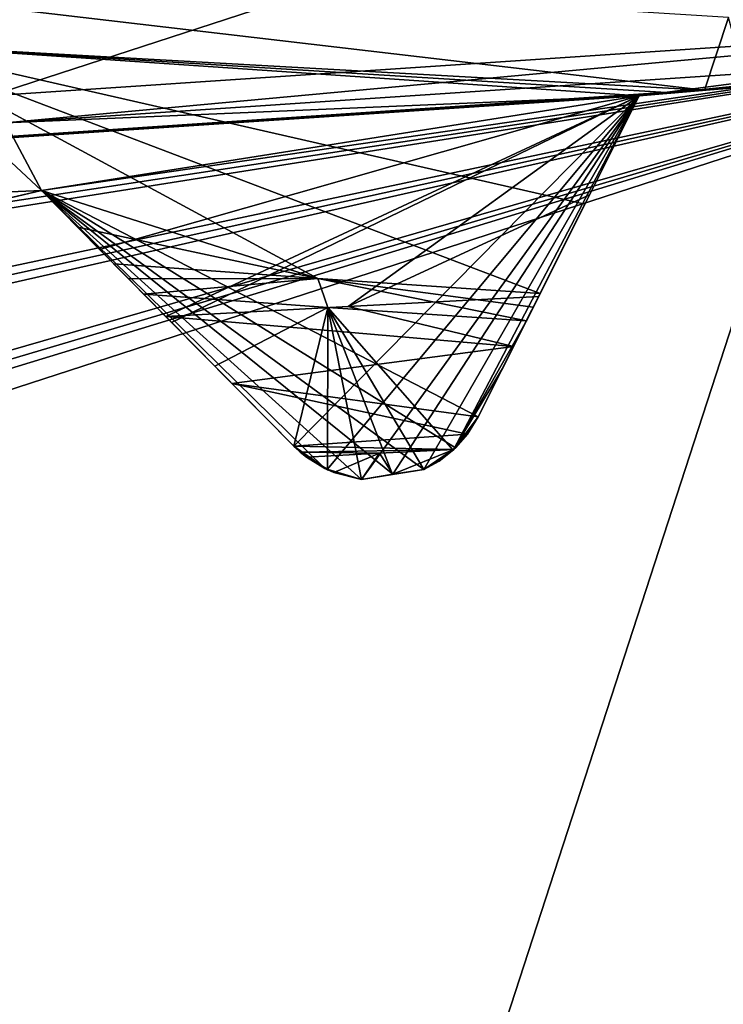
# Model space of a CAD drawing. Header units: millimetres. Extents: x -114 to 114, y -36 to 48.
# Tile 194 of 256: x 22.09 to 23.008, y 5.135 to 6.421. Entities that reach past the tile are written whole.
import ezdxf

# ---------------------------------------------------------------- set-up
doc = ezdxf.new("R2010")
doc.units = ezdxf.units.MM
doc.header["$LTSCALE"] = 65.185185
for name, color, linetype in [('2', 7, 'CONTINUOUS'), ('2786', 7, 'CONTINUOUS'), ('3463', 7, 'CONTINUOUS'), ('3648', 7, 'CONTINUOUS'), ('3649', 7, 'CONTINUOUS'), ('3650', 7, 'CONTINUOUS'), ('3652', 7, 'CONTINUOUS'), ('3657', 7, 'CONTINUOUS'), ('3706', 7, 'CONTINUOUS'), ('3707', 7, 'CONTINUOUS'), ('3708', 7, 'CONTINUOUS'), ('3709', 7, 'CONTINUOUS'), ('3710', 7, 'CONTINUOUS'), ('3831', 7, 'CONTINUOUS'), ('3832', 7, 'CONTINUOUS'), ('3959', 7, 'CONTINUOUS'), ('3960', 7, 'CONTINUOUS'), ('3986', 7, 'CONTINUOUS'), ('3993', 7, 'CONTINUOUS'), ('4009', 7, 'CONTINUOUS'), ('4010', 7, 'CONTINUOUS'), ('4011', 7, 'CONTINUOUS'), ('4012', 7, 'CONTINUOUS'), ('4013', 7, 'CONTINUOUS'), ('4014', 7, 'CONTINUOUS'), ('4015', 7, 'CONTINUOUS'), ('4059', 7, 'CONTINUOUS'), ('4061', 7, 'CONTINUOUS'), ('4067', 7, 'CONTINUOUS'), ('4070', 7, 'CONTINUOUS')]:
    doc.layers.add(name, color=color, linetype=linetype)

msp = doc.modelspace()

# ---------------------------------------------------------------- linework, layer by layer
at = {"layer": '2', "linetype": 'CONTINUOUS'}
for points in [[(-113, 35, 92.5), (63.3, 0, 92.5), (64.6742, 4.2309, 92.5), (-113, 35, 92.5)], [(63.3, 0, 92.5), (-113, 35, 92.5), (25.7254, 6.8475, 92.5), (63.3, 0, 92.5)], [(68.2746, 6.8475, 92.5), (-113, 35, 92.5), (64.6742, 4.2309, 92.5), (68.2746, 6.8475, 92.5)]]:
    msp.add_3dface(points, dxfattribs=at)
at = {"layer": '2786', "linetype": 'CONTINUOUS'}
for points in [[(110.5, 32.5, 90), (-10.4698, 4.2312, 90), (-12.4154, 8.0512, 90), (110.5, 32.5, 90)], [(110.5, 32.5, 90), (-9.8, 0, 90), (-10.4698, 4.2312, 90), (110.5, 32.5, 90)], [(-9.8, 0, 90), (110.5, 32.5, 90), (21.2746, 6.8475, 90), (-9.8, 0, 90)]]:
    msp.add_3dface(points, dxfattribs=at)
at = {"layer": '3463', "linetype": 'CONTINUOUS'}
for points in [[(19.3182, 12.8886, 110), (23.5, -13.55, 110), (23.5, 13.55, 110), (19.3182, 12.8886, 110)], [(19.3182, -12.8886, 110), (23.5, -13.55, 110), (19.3182, 12.8886, 110), (19.3182, -12.8886, 110)]]:
    msp.add_3dface(points, dxfattribs=at)
at = {"layer": '3648', "linetype": 'CONTINUOUS'}
for points in [[(23.5, 7.5, 108), (23.5, -7.5, 108), (19.0917, -6.0677, 108), (23.5, 7.5, 108)], [(19.0917, 6.0677, 108), (23.5, 7.5, 108), (19.0917, -6.0677, 108), (19.0917, 6.0677, 108)]]:
    msp.add_3dface(points, dxfattribs=at)
at = {"layer": '3649', "linetype": 'CONTINUOUS'}
for points in [[(23.5, 7.5, 108), (19.0917, 6.0677, 108), (23.5, 7.5, 106), (23.5, 7.5, 108)], [(23.5, 7.5, 106), (19.0917, 6.0677, 108), (19.0917, 6.0677, 106), (23.5, 7.5, 106)]]:
    msp.add_3dface(points, dxfattribs=at)
at = {"layer": '3650', "linetype": 'CONTINUOUS'}
for points in [[(23.5, 7.5, 106), (19.0917, 6.0677, 106), (23.1051, 6.3377, 106), (23.5, 7.5, 106)], [(23.1051, 6.3377, 106), (19.0917, 6.0677, 106), (23.0018, 6.3304, 106), (23.1051, 6.3377, 106)], [(23.0018, 6.3304, 106), (19.0917, 6.0677, 106), (22.8986, 6.3215, 106), (23.0018, 6.3304, 106)], [(22.8986, 6.3215, 106), (19.0917, 6.0677, 106), (22.1185, 6.1979, 106), (22.8986, 6.3215, 106)], [(22.6886, 5.9025, 106), (22.8986, 6.3215, 106), (22.1185, 6.1979, 106), (22.6886, 5.9025, 106)], [(22.1185, 6.1979, 106), (19.0917, 6.0677, 106), (22.0176, 6.1745, 106), (22.1185, 6.1979, 106)], [(22.659, 5.8621, 106), (22.6886, 5.9025, 106), (22.1185, 6.1979, 106), (22.659, 5.8621, 106)], [(22.6177, 5.8337, 106), (22.659, 5.8621, 106), (22.1185, 6.1979, 106), (22.6177, 5.8337, 106)], [(22.577, 5.8274, 106), (22.6177, 5.8337, 106), (22.1185, 6.1979, 106), (22.577, 5.8274, 106)], [(22.5364, 5.8208, 106), (22.577, 5.8274, 106), (22.1185, 6.1979, 106), (22.5364, 5.8208, 106)], [(22.4884, 5.835, 106), (22.5364, 5.8208, 106), (22.1185, 6.1979, 106), (22.4884, 5.835, 106)], [(22.4477, 5.8643, 106), (22.4884, 5.835, 106), (22.1185, 6.1979, 106), (22.4477, 5.8643, 106)]]:
    msp.add_3dface(points, dxfattribs=at)
at = {"layer": '3652', "linetype": 'CONTINUOUS'}
for points in [[(16.8874, 9.1014, 93.5), (23.5, 11.25, 93.5), (17.4132, 1.9776, 93.5), (16.8874, 9.1014, 93.5)], [(17.4132, 1.9776, 93.5), (23.5, 11.25, 93.5), (19.7381, 5.1776, 93.5), (17.4132, 1.9776, 93.5)], [(23.5, 11.25, 93.5), (23.5, 6.4, 93.5), (19.7381, 5.1776, 93.5), (23.5, 11.25, 93.5)]]:
    msp.add_3dface(points, dxfattribs=at)
at = {"layer": '3657', "linetype": 'CONTINUOUS'}
for points in [[(19.7381, 5.1776, 93.5), (23.5, 6.4, 93.5), (20.0943, 5.3595, 93.55), (19.7381, 5.1776, 93.5)], [(20.0943, 5.3595, 93.55), (23.5, 6.4, 93.5), (20.1821, 5.4143, 93.55), (20.0943, 5.3595, 93.55)], [(20.1821, 5.4143, 93.55), (23.5, 6.4, 93.5), (20.2709, 5.4676, 93.55), (20.1821, 5.4143, 93.55)], [(20.2709, 5.4676, 93.55), (23.5, 6.4, 93.5), (20.9746, 5.8262, 93.55), (20.2709, 5.4676, 93.55)], [(20.9746, 5.8262, 93.55), (23.5, 6.4, 93.5), (21.07, 5.8666, 93.55), (20.9746, 5.8262, 93.55)], [(21.07, 5.8666, 93.55), (23.5, 6.4, 93.5), (21.1659, 5.9055, 93.55), (21.07, 5.8666, 93.55)], [(21.1659, 5.9055, 93.55), (23.5, 6.4, 93.5), (21.9171, 6.1496, 93.55), (21.1659, 5.9055, 93.55)], [(21.9171, 6.1496, 93.55), (23.5, 6.4, 93.5), (22.0176, 6.1745, 93.55), (21.9171, 6.1496, 93.55)], [(22.0176, 6.1745, 93.55), (23.5, 6.4, 93.5), (22.1185, 6.1979, 93.55), (22.0176, 6.1745, 93.55)], [(22.1185, 6.1979, 93.55), (23.5, 6.4, 93.5), (22.8986, 6.3215, 93.55), (22.1185, 6.1979, 93.55)], [(22.8986, 6.3215, 93.55), (23.5, 6.4, 93.5), (23.0018, 6.3304, 93.55), (22.8986, 6.3215, 93.55)], [(23.0018, 6.3304, 93.55), (23.5, 6.4, 93.5), (23.1051, 6.3377, 93.55), (23.0018, 6.3304, 93.55)], [(22.2883, 6.0258, 93.7536), (22.1185, 6.1979, 93.55), (22.8986, 6.3215, 93.55), (22.2883, 6.0258, 93.7536)], [(22.4477, 5.8643, 93.942), (22.2883, 6.0258, 93.7536), (22.8986, 6.3215, 93.55), (22.4477, 5.8643, 93.942)], [(22.4915, 5.8335, 93.9799), (22.4477, 5.8643, 93.942), (22.8986, 6.3215, 93.55), (22.4915, 5.8335, 93.9799)], [(22.5364, 5.8208, 94), (22.4915, 5.8335, 93.9799), (22.8986, 6.3215, 93.55), (22.5364, 5.8208, 94)], [(22.577, 5.8274, 94), (22.5364, 5.8208, 94), (22.8986, 6.3215, 93.55), (22.577, 5.8274, 94)], [(22.6177, 5.8337, 94), (22.577, 5.8274, 94), (22.8986, 6.3215, 93.55), (22.6177, 5.8337, 94)], [(22.6564, 5.8596, 93.9799), (22.6177, 5.8337, 94), (22.8986, 6.3215, 93.55), (22.6564, 5.8596, 93.9799)], [(22.6886, 5.9025, 93.942), (22.6564, 5.8596, 93.9799), (22.8986, 6.3215, 93.55), (22.6886, 5.9025, 93.942)], [(22.7903, 6.1054, 93.7535), (22.6886, 5.9025, 93.942), (22.8986, 6.3215, 93.55), (22.7903, 6.1054, 93.7535)]]:
    msp.add_3dface(points, dxfattribs=at)
at = {"layer": '3706', "linetype": 'CONTINUOUS'}
for points in [[(22.1185, 6.1979, 100.7844), (22.0176, 6.1745, 106), (22.0172, 6.1745, 100.7372), (22.1185, 6.1979, 100.7844)], [(22.1185, 6.1979, 106), (22.0176, 6.1745, 106), (22.1185, 6.1979, 100.7844), (22.1185, 6.1979, 106)]]:
    msp.add_3dface(points, dxfattribs=at)
at = {"layer": '3707', "linetype": 'CONTINUOUS'}
for points in [[(22.4477, 5.8643, 106), (22.1185, 6.1979, 106), (22.1185, 6.1979, 100.7844), (22.4477, 5.8643, 106)], [(22.4477, 5.8643, 106), (22.1185, 6.1979, 100.7844), (22.1943, 6.1211, 101.0062), (22.4477, 5.8643, 106)], [(22.2808, 6.0334, 101.236), (22.4477, 5.8643, 106), (22.1943, 6.1211, 101.0062), (22.2808, 6.0334, 101.236)], [(22.4477, 5.8643, 106), (22.2808, 6.0334, 101.236), (22.3671, 5.946, 101.3401), (22.4477, 5.8643, 106)], [(22.4477, 5.8643, 101.3398), (22.4477, 5.8643, 106), (22.3671, 5.946, 101.3401), (22.4477, 5.8643, 101.3398)]]:
    msp.add_3dface(points, dxfattribs=at)
at = {"layer": '3708', "linetype": 'CONTINUOUS'}
for points in [[(22.6886, 5.9025, 106), (22.659, 5.8621, 106), (22.6886, 5.9025, 101.4539), (22.6886, 5.9025, 106)], [(22.6886, 5.9025, 101.4539), (22.659, 5.8621, 106), (22.6747, 5.88, 101.4328), (22.6886, 5.9025, 101.4539)], [(22.659, 5.8621, 106), (22.6569, 5.86, 101.4032), (22.6747, 5.88, 101.4328), (22.659, 5.8621, 106)], [(22.659, 5.8621, 106), (22.6177, 5.8337, 106), (22.6569, 5.86, 101.4032), (22.659, 5.8621, 106)], [(22.6569, 5.86, 101.4032), (22.6177, 5.8337, 106), (22.6375, 5.8448, 101.3732), (22.6569, 5.86, 101.4032)], [(22.6375, 5.8448, 101.3732), (22.6177, 5.8337, 106), (22.6177, 5.8337, 101.3495), (22.6375, 5.8448, 101.3732)]]:
    msp.add_3dface(points, dxfattribs=at)
at = {"layer": '3709', "linetype": 'CONTINUOUS'}
for points in [[(22.8986, 6.3215, 106), (22.6886, 5.9025, 106), (22.6886, 5.9025, 101.4539), (22.8986, 6.3215, 106)], [(22.8986, 6.3215, 106), (22.6886, 5.9025, 101.4539), (22.7347, 5.9945, 101.4796), (22.8986, 6.3215, 106)], [(22.7675, 6.0598, 101.4392), (22.8986, 6.3215, 106), (22.7347, 5.9945, 101.4796), (22.7675, 6.0598, 101.4392)], [(22.8339, 6.1924, 101.2425), (22.8986, 6.3215, 106), (22.7675, 6.0598, 101.4392), (22.8339, 6.1924, 101.2425)], [(22.8986, 6.3215, 101.0511), (22.8986, 6.3215, 106), (22.8339, 6.1924, 101.2425), (22.8986, 6.3215, 101.0511)]]:
    msp.add_3dface(points, dxfattribs=at)
at = {"layer": '3710', "linetype": 'CONTINUOUS'}
for points in [[(23.0018, 6.3304, 106), (22.8986, 6.3215, 106), (23.0018, 6.3304, 101.0743), (23.0018, 6.3304, 106)], [(22.8986, 6.3215, 106), (22.8986, 6.3215, 101.0511), (23.0018, 6.3304, 101.0743), (22.8986, 6.3215, 106)], [(23.1051, 6.3377, 106), (23.0018, 6.3304, 106), (23.1051, 6.3377, 101.0948), (23.1051, 6.3377, 106)], [(23.1051, 6.3377, 101.0948), (23.0018, 6.3304, 106), (23.0018, 6.3304, 101.0743), (23.1051, 6.3377, 101.0948)]]:
    msp.add_3dface(points, dxfattribs=at)
at = {"layer": '3831', "linetype": 'CONTINUOUS'}
for points in [[(23.5, 6.3816, 101.1), (22.8986, 6.3215, 101.0511), (22.0716, 6.2864, 100.5394), (23.5, 6.3816, 101.1)], [(22.8986, 6.3215, 101.0511), (23.5, 6.3816, 101.1), (23.0018, 6.3304, 101.0743), (22.8986, 6.3215, 101.0511)], [(23.5, 6.3816, 101.1), (23.1051, 6.3377, 101.0948), (23.0018, 6.3304, 101.0743), (23.5, 6.3816, 101.1)], [(22.8986, 6.3215, 101.0511), (22.1185, 6.1979, 100.7844), (22.0716, 6.2864, 100.5394), (22.8986, 6.3215, 101.0511)], [(22.1943, 6.1211, 101.0062), (22.1185, 6.1979, 100.7844), (22.8986, 6.3215, 101.0511), (22.1943, 6.1211, 101.0062)], [(22.2808, 6.0334, 101.236), (22.1943, 6.1211, 101.0062), (22.8986, 6.3215, 101.0511), (22.2808, 6.0334, 101.236)], [(22.2808, 6.0334, 101.236), (22.8986, 6.3215, 101.0511), (22.5189, 6.0466, 101.3502), (22.2808, 6.0334, 101.236)], [(22.8986, 6.3215, 101.0511), (22.8339, 6.1924, 101.2425), (22.5189, 6.0466, 101.3502), (22.8986, 6.3215, 101.0511)], [(22.1185, 6.1979, 100.7844), (22.0172, 6.1745, 100.7372), (22.0716, 6.2864, 100.5394), (22.1185, 6.1979, 100.7844)], [(22.8339, 6.1924, 101.2425), (22.7675, 6.0598, 101.4392), (22.5189, 6.0466, 101.3502), (22.8339, 6.1924, 101.2425)]]:
    msp.add_3dface(points, dxfattribs=at)
at = {"layer": '3832', "linetype": 'CONTINUOUS'}
for points in [[(23.172, 6.6866, 101.5256), (23.5, 6.4184, 101.1), (22.0519, 6.3215, 100.5209), (23.172, 6.6866, 101.5256)], [(22.0678, 6.627, 101.106), (23.172, 6.6866, 101.5256), (22.0519, 6.3215, 100.5209), (22.0678, 6.627, 101.106)], [(22.9839, 6.329, 96.5061), (21.9142, 6.3886, 97.0071), (22.9412, 6.3254, 96.5248), (22.9839, 6.329, 96.5061)], [(22.9412, 6.3254, 96.5248), (21.9142, 6.3886, 97.0071), (22.8986, 6.3215, 96.5448), (22.9412, 6.3254, 96.5248)], [(22.8986, 6.3215, 96.5448), (21.9142, 6.3886, 97.0071), (22.8278, 6.1801, 96.8062), (22.8986, 6.3215, 96.5448)], [(22.8278, 6.1801, 96.8062), (21.9142, 6.3886, 97.0071), (22.7694, 6.0636, 97.0312), (22.8278, 6.1801, 96.8062)], [(22.7694, 6.0636, 97.0312), (21.9142, 6.3886, 97.0071), (22.4793, 6.083, 97.1648), (22.7694, 6.0636, 97.0312)], [(22.4793, 6.083, 97.1648), (21.9142, 6.3886, 97.0071), (22.1185, 6.1979, 97.2245), (22.4793, 6.083, 97.1648)], [(22.1185, 6.1979, 97.2245), (21.9142, 6.3886, 97.0071), (22.0127, 6.1734, 97.3865), (22.1185, 6.1979, 97.2245)], [(22.1185, 6.1979, 97.2245), (22.1658, 6.15, 97.2829), (22.4793, 6.083, 97.1648), (22.1185, 6.1979, 97.2245)], [(22.2128, 6.1024, 97.3408), (22.4793, 6.083, 97.1648), (22.1658, 6.15, 97.2829), (22.2128, 6.1024, 97.3408)]]:
    msp.add_3dface(points, dxfattribs=at)
at = {"layer": '3959', "linetype": 'CONTINUOUS'}
for points in [[(22.577, 5.8274, 106), (22.5364, 5.8208, 106), (22.5771, 5.8274, 101.3272), (22.577, 5.8274, 106)], [(22.5364, 5.8208, 106), (22.5364, 5.8208, 101.3035), (22.5771, 5.8274, 101.3272), (22.5364, 5.8208, 106)], [(22.6177, 5.8337, 106), (22.577, 5.8274, 106), (22.6177, 5.8337, 101.3495), (22.6177, 5.8337, 106)], [(22.6177, 5.8337, 101.3495), (22.577, 5.8274, 106), (22.5771, 5.8274, 101.3272), (22.6177, 5.8337, 101.3495)]]:
    msp.add_3dface(points, dxfattribs=at)
at = {"layer": '3960', "linetype": 'CONTINUOUS'}
for points in [[(22.5364, 5.8208, 94), (22.577, 5.8274, 94), (22.5364, 5.8208, 96.765), (22.5364, 5.8208, 94)], [(22.5364, 5.8208, 96.765), (22.577, 5.8274, 94), (22.5769, 5.8273, 96.7626), (22.5364, 5.8208, 96.765)], [(22.577, 5.8274, 94), (22.6177, 5.8337, 94), (22.5769, 5.8273, 96.7626), (22.577, 5.8274, 94)], [(22.6177, 5.8337, 94), (22.6177, 5.8337, 96.7603), (22.5769, 5.8273, 96.7626), (22.6177, 5.8337, 94)]]:
    msp.add_3dface(points, dxfattribs=at)
at = {"layer": '3986', "linetype": 'CONTINUOUS'}
for points in [[(23.5, 6.4184, 101.1), (22.0716, 6.2864, 100.5394), (22.0519, 6.3215, 100.5209), (23.5, 6.4184, 101.1)], [(23.5, 6.4184, 101.1), (23.5, 6.3816, 101.1), (22.0716, 6.2864, 100.5394), (23.5, 6.4184, 101.1)]]:
    msp.add_3dface(points, dxfattribs=at)
at = {"layer": '3993', "linetype": 'CONTINUOUS'}
for points in [[(22.4793, 6.083, 97.1648), (22.2128, 6.1024, 97.3408), (22.2322, 6.0827, 97.3258), (22.4793, 6.083, 97.1648)], [(22.252, 6.0627, 97.3111), (22.4793, 6.083, 97.1648), (22.2322, 6.0827, 97.3258), (22.252, 6.0627, 97.3111)], [(22.4925, 6.0453, 97.1575), (22.4793, 6.083, 97.1648), (22.252, 6.0627, 97.3111), (22.4925, 6.0453, 97.1575)], [(22.7694, 6.0636, 97.0312), (22.4793, 6.083, 97.1648), (22.7604, 6.0458, 97.0345), (22.7694, 6.0636, 97.0312)], [(22.7604, 6.0458, 97.0345), (22.4793, 6.083, 97.1648), (22.7515, 6.028, 97.0379), (22.7604, 6.0458, 97.0345)], [(22.7515, 6.028, 97.0379), (22.4793, 6.083, 97.1648), (22.4925, 6.0453, 97.1575), (22.7515, 6.028, 97.0379)]]:
    msp.add_3dface(points, dxfattribs=at)
at = {"layer": '4009', "linetype": 'CONTINUOUS'}
for points in [[(22.0176, 6.1745, 93.55), (22.1185, 6.1979, 93.55), (22.0127, 6.1734, 97.3865), (22.0176, 6.1745, 93.55)], [(22.1185, 6.1979, 93.55), (22.1185, 6.1979, 97.2245), (22.0127, 6.1734, 97.3865), (22.1185, 6.1979, 93.55)]]:
    msp.add_3dface(points, dxfattribs=at)
at = {"layer": '4010', "linetype": 'CONTINUOUS'}
for points in [[(22.1185, 6.1979, 93.55), (22.2883, 6.0258, 93.7536), (22.4477, 5.8643, 96.8699), (22.1185, 6.1979, 93.55)], [(22.1185, 6.1979, 97.2245), (22.1185, 6.1979, 93.55), (22.3446, 5.9688, 97.0937), (22.1185, 6.1979, 97.2245)], [(22.3446, 5.9688, 97.0937), (22.1185, 6.1979, 93.55), (22.4477, 5.8643, 96.8699), (22.3446, 5.9688, 97.0937)], [(22.1658, 6.15, 97.2829), (22.1185, 6.1979, 97.2245), (22.252, 6.0627, 97.3111), (22.1658, 6.15, 97.2829)], [(22.252, 6.0627, 97.3111), (22.1185, 6.1979, 97.2245), (22.3446, 5.9688, 97.0937), (22.252, 6.0627, 97.3111)], [(22.2128, 6.1024, 97.3408), (22.1658, 6.15, 97.2829), (22.2322, 6.0827, 97.3258), (22.2128, 6.1024, 97.3408)], [(22.1658, 6.15, 97.2829), (22.252, 6.0627, 97.3111), (22.2322, 6.0827, 97.3258), (22.1658, 6.15, 97.2829)], [(22.2883, 6.0258, 93.7536), (22.4477, 5.8643, 93.942), (22.4477, 5.8643, 96.8699), (22.2883, 6.0258, 93.7536)]]:
    msp.add_3dface(points, dxfattribs=at)
at = {"layer": '4011', "linetype": 'CONTINUOUS'}
for points in [[(22.6564, 5.8596, 93.9799), (22.6886, 5.9025, 93.942), (22.6558, 5.859, 96.7904), (22.6564, 5.8596, 93.9799)], [(22.6886, 5.9025, 93.942), (22.6886, 5.9025, 96.8517), (22.6558, 5.859, 96.7904), (22.6886, 5.9025, 93.942)], [(22.6177, 5.8337, 94), (22.6564, 5.8596, 93.9799), (22.6177, 5.8337, 96.7603), (22.6177, 5.8337, 94)], [(22.6177, 5.8337, 96.7603), (22.6564, 5.8596, 93.9799), (22.6558, 5.859, 96.7904), (22.6177, 5.8337, 96.7603)]]:
    msp.add_3dface(points, dxfattribs=at)
at = {"layer": '4012', "linetype": 'CONTINUOUS'}
for points in [[(22.4884, 5.835, 106), (22.4477, 5.8643, 106), (22.4645, 5.8497, 101.3268), (22.4884, 5.835, 106)], [(22.4477, 5.8643, 106), (22.4477, 5.8643, 101.3398), (22.4563, 5.8563, 101.3335), (22.4477, 5.8643, 106)], [(22.4645, 5.8497, 101.3268), (22.4477, 5.8643, 106), (22.4563, 5.8563, 101.3335), (22.4645, 5.8497, 101.3268)], [(22.5, 5.8299, 101.3064), (22.4884, 5.835, 106), (22.4645, 5.8497, 101.3268), (22.5, 5.8299, 101.3064)], [(22.5364, 5.8208, 106), (22.4884, 5.835, 106), (22.5364, 5.8208, 101.3035), (22.5364, 5.8208, 106)], [(22.5364, 5.8208, 101.3035), (22.4884, 5.835, 106), (22.5, 5.8299, 101.3064), (22.5364, 5.8208, 101.3035)]]:
    msp.add_3dface(points, dxfattribs=at)
at = {"layer": '4013', "linetype": 'CONTINUOUS'}
for points in [[(22.4477, 5.8643, 93.942), (22.4915, 5.8335, 93.9799), (22.4477, 5.8643, 96.8699), (22.4477, 5.8643, 93.942)], [(22.4477, 5.8643, 96.8699), (22.4915, 5.8335, 93.9799), (22.4917, 5.8334, 96.8016), (22.4477, 5.8643, 96.8699)], [(22.4915, 5.8335, 93.9799), (22.5364, 5.8208, 94), (22.4917, 5.8334, 96.8016), (22.4915, 5.8335, 93.9799)], [(22.5364, 5.8208, 94), (22.5364, 5.8208, 96.765), (22.4917, 5.8334, 96.8016), (22.5364, 5.8208, 94)]]:
    msp.add_3dface(points, dxfattribs=at)
at = {"layer": '4014', "linetype": 'CONTINUOUS'}
for points in [[(22.6886, 5.9025, 93.942), (22.7903, 6.1054, 93.7535), (22.8986, 6.3215, 96.5448), (22.6886, 5.9025, 93.942)], [(22.6886, 5.9025, 93.942), (22.8986, 6.3215, 96.5448), (22.8278, 6.1801, 96.8062), (22.6886, 5.9025, 93.942)], [(22.7903, 6.1054, 93.7535), (22.8986, 6.3215, 93.55), (22.8986, 6.3215, 96.5448), (22.7903, 6.1054, 93.7535)], [(22.6886, 5.9025, 93.942), (22.8278, 6.1801, 96.8062), (22.6886, 5.9025, 96.8517), (22.6886, 5.9025, 93.942)], [(22.8278, 6.1801, 96.8062), (22.7694, 6.0636, 97.0312), (22.6886, 5.9025, 96.8517), (22.8278, 6.1801, 96.8062)], [(22.6886, 5.9025, 96.8517), (22.7694, 6.0636, 97.0312), (22.7203, 5.9656, 96.9454), (22.6886, 5.9025, 96.8517)], [(22.7694, 6.0636, 97.0312), (22.7604, 6.0458, 97.0345), (22.7203, 5.9656, 96.9454), (22.7694, 6.0636, 97.0312)], [(22.7604, 6.0458, 97.0345), (22.7515, 6.028, 97.0379), (22.7203, 5.9656, 96.9454), (22.7604, 6.0458, 97.0345)]]:
    msp.add_3dface(points, dxfattribs=at)
at = {"layer": '4015', "linetype": 'CONTINUOUS'}
for points in [[(22.8986, 6.3215, 93.55), (23.0018, 6.3304, 93.55), (22.8986, 6.3215, 96.5448), (22.8986, 6.3215, 93.55)], [(23.0018, 6.3304, 93.55), (22.9412, 6.3254, 96.5248), (22.8986, 6.3215, 96.5448), (23.0018, 6.3304, 93.55)], [(23.0018, 6.3304, 93.55), (22.9839, 6.329, 96.5061), (22.9412, 6.3254, 96.5248), (23.0018, 6.3304, 93.55)], [(22.9839, 6.329, 96.5061), (23.0018, 6.3304, 93.55), (23.0401, 6.3333, 96.4848), (22.9839, 6.329, 96.5061)], [(23.0018, 6.3304, 93.55), (23.1051, 6.3377, 93.55), (23.0401, 6.3333, 96.4848), (23.0018, 6.3304, 93.55)]]:
    msp.add_3dface(points, dxfattribs=at)
at = {"layer": '4059', "linetype": 'CONTINUOUS'}
for points in [[(21.9142, 6.3886, 97.0071), (22.9839, 6.329, 96.5061), (21.2127, 6.5369, 97.7638), (21.9142, 6.3886, 97.0071)], [(21.2127, 6.5369, 97.7638), (22.9839, 6.329, 96.5061), (23.0152, 6.4239, 96.4456), (21.2127, 6.5369, 97.7638)], [(22.9839, 6.329, 96.5061), (23.0401, 6.3333, 96.4848), (23.0152, 6.4239, 96.4456), (22.9839, 6.329, 96.5061)]]:
    msp.add_3dface(points, dxfattribs=at)
at = {"layer": '4061', "linetype": 'CONTINUOUS'}
for points in [[(22.7675, 6.0598, 101.4392), (22.7347, 5.9945, 101.4796), (22.5189, 6.0466, 101.3502), (22.7675, 6.0598, 101.4392)], [(22.7347, 5.9945, 101.4796), (22.2808, 6.0334, 101.236), (22.5189, 6.0466, 101.3502), (22.7347, 5.9945, 101.4796)], [(22.3671, 5.946, 101.3401), (22.2808, 6.0334, 101.236), (22.7347, 5.9945, 101.4796), (22.3671, 5.946, 101.3401)], [(22.6886, 5.9025, 101.4539), (22.3671, 5.946, 101.3401), (22.7347, 5.9945, 101.4796), (22.6886, 5.9025, 101.4539)], [(22.4477, 5.8643, 101.3398), (22.3671, 5.946, 101.3401), (22.6747, 5.88, 101.4328), (22.4477, 5.8643, 101.3398)], [(22.3671, 5.946, 101.3401), (22.6886, 5.9025, 101.4539), (22.6747, 5.88, 101.4328), (22.3671, 5.946, 101.3401)], [(22.6569, 5.86, 101.4032), (22.4477, 5.8643, 101.3398), (22.6747, 5.88, 101.4328), (22.6569, 5.86, 101.4032)], [(22.4477, 5.8643, 101.3398), (22.6569, 5.86, 101.4032), (22.4563, 5.8563, 101.3335), (22.4477, 5.8643, 101.3398)], [(22.4563, 5.8563, 101.3335), (22.6569, 5.86, 101.4032), (22.5599, 5.8549, 101.3669), (22.4563, 5.8563, 101.3335)], [(22.4645, 5.8497, 101.3268), (22.4563, 5.8563, 101.3335), (22.5599, 5.8549, 101.3669), (22.4645, 5.8497, 101.3268)]]:
    msp.add_3dface(points, dxfattribs=at)
at = {"layer": '4067', "linetype": 'CONTINUOUS'}
for points in [[(22.5, 5.8299, 101.3064), (22.4645, 5.8497, 101.3268), (22.5599, 5.8549, 101.3669), (22.5, 5.8299, 101.3064)], [(22.5364, 5.8208, 101.3035), (22.5, 5.8299, 101.3064), (22.5599, 5.8549, 101.3669), (22.5364, 5.8208, 101.3035)], [(22.5771, 5.8274, 101.3272), (22.5364, 5.8208, 101.3035), (22.5599, 5.8549, 101.3669), (22.5771, 5.8274, 101.3272)], [(22.6569, 5.86, 101.4032), (22.5771, 5.8274, 101.3272), (22.5599, 5.8549, 101.3669), (22.6569, 5.86, 101.4032)], [(22.6569, 5.86, 101.4032), (22.6177, 5.8337, 101.3495), (22.5771, 5.8274, 101.3272), (22.6569, 5.86, 101.4032)], [(22.6569, 5.86, 101.4032), (22.6375, 5.8448, 101.3732), (22.6177, 5.8337, 101.3495), (22.6569, 5.86, 101.4032)]]:
    msp.add_3dface(points, dxfattribs=at)
at = {"layer": '4070', "linetype": 'CONTINUOUS'}
for points in [[(22.4925, 6.0453, 97.1575), (22.252, 6.0627, 97.3111), (22.3446, 5.9688, 97.0937), (22.4925, 6.0453, 97.1575)], [(22.4925, 6.0453, 97.1575), (22.3446, 5.9688, 97.0937), (22.4477, 5.8643, 96.8699), (22.4925, 6.0453, 97.1575)], [(22.4925, 6.0453, 97.1575), (22.4477, 5.8643, 96.8699), (22.4917, 5.8334, 96.8016), (22.4925, 6.0453, 97.1575)], [(22.5364, 5.8208, 96.765), (22.4925, 6.0453, 97.1575), (22.4917, 5.8334, 96.8016), (22.5364, 5.8208, 96.765)], [(22.5769, 5.8273, 96.7626), (22.6177, 5.8337, 96.7603), (22.4925, 6.0453, 97.1575), (22.5769, 5.8273, 96.7626)], [(22.4925, 6.0453, 97.1575), (22.6177, 5.8337, 96.7603), (22.6558, 5.859, 96.7904), (22.4925, 6.0453, 97.1575)], [(22.5364, 5.8208, 96.765), (22.5769, 5.8273, 96.7626), (22.4925, 6.0453, 97.1575), (22.5364, 5.8208, 96.765)], [(22.7515, 6.028, 97.0379), (22.4925, 6.0453, 97.1575), (22.6558, 5.859, 96.7904), (22.7515, 6.028, 97.0379)], [(22.7515, 6.028, 97.0379), (22.6558, 5.859, 96.7904), (22.7203, 5.9656, 96.9454), (22.7515, 6.028, 97.0379)], [(22.6886, 5.9025, 96.8517), (22.7203, 5.9656, 96.9454), (22.6558, 5.859, 96.7904), (22.6886, 5.9025, 96.8517)]]:
    msp.add_3dface(points, dxfattribs=at)

doc.saveas('drawing.dxf')
